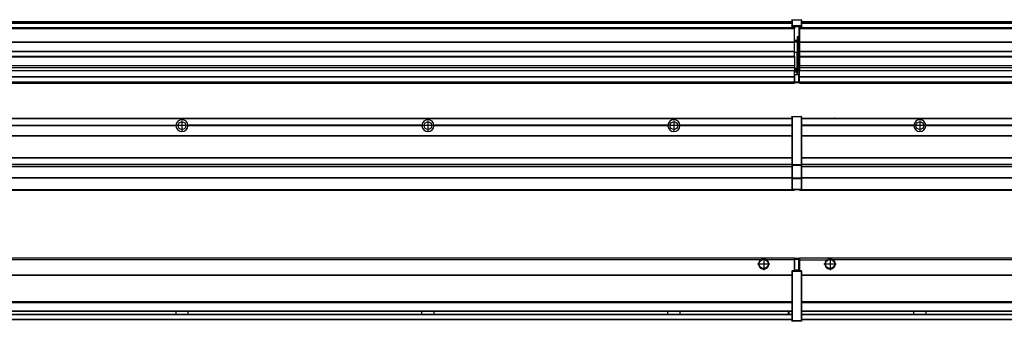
# Model space of a CAD drawing. Header units: inches. Extents: x -381 to 12428, y -418 to 176.
# Tile 20 of 32: x 2821 to 3622, y -154 to 90. Entities that reach past the tile are written whole.
import ezdxf

# ---------------------------------------------------------------- set-up
doc = ezdxf.new("R2010")
doc.units = ezdxf.units.IN
doc.linetypes.add('DOT_CENTER', pattern=[14, 12, -1, 0, -1])
doc.layers.add('1', color=7, linetype='Continuous')

# ---------------------------------------------------------------- blocks, each defined once
blk = doc.blocks.new('Modulos_intermedio__FL-14__2__17', base_point=(3455.18, -48.03))
at = {"color": 7, "linetype": 'Continuous'}
for p, q in [((3456.88, 10.47), (4849.18, 10.47)), ((3456.88, 10.22), (4849.18, 10.22)), ((3476.43, 10.47), (3476.48, 10.52)), ((3476.48, 10.52), (3483.88, 10.52)), ((3483.93, 10.47), (3483.88, 10.52)), ((3548.29, 4.77), (3456.88, 4.77)), ((3548.28, 4.47), (3456.88, 4.47)), ((3548.29, 4.17), (3456.88, 4.17)), ((3548.28, 4.47), (3548.29, 4.77)), ((3548.29, 4.17), (3548.28, 4.47)), ((3550.45, 6.05), (3550.45, 6.04)), ((3550.45, 2.91), (3550.45, 2.9)), ((3748.29, 4.77), (3558.07, 4.77)), ((3558.07, 4.77), (3558.08, 4.47)), ((3558.08, 4.47), (3558.07, 4.17)), ((3748.29, 4.17), (3558.07, 4.17)), ((3748.28, 4.47), (3558.08, 4.47)), ((3456.88, -3.53), (4849.18, -3.53)), ((3456.88, -3.78), (4849.18, -3.78)), ((4849.18, -4.03), (3456.88, -4.03)), ((3456.88, -21.53), (4849.18, -21.53)), ((3456.88, -21.78), (4849.18, -21.78)), ((3456.88, -26.73), (4849.18, -26.73)), ((3456.88, -26.82), (4849.18, -26.82)), ((3456.88, -28.37), (4849.18, -28.37)), ((3456.88, -28.53), (4849.18, -28.53)), ((3456.88, -28.65), (4849.18, -28.65)), ((4849.18, -38.02), (3456.88, -38.02)), ((4849.18, -38.11), (3456.88, -38.11)), ((3455.18, -47.53), (3455.18, -48.03)), ((3455.18, -48.03), (4851.18, -48.03)), ((3456.63, -47.53), (4849.43, -47.53))]:
    blk.add_line(p, q, dxfattribs=at)
blk.add_circle((3553.18, 4.47), 3.15, dxfattribs=at)
for start, end in [(3.5101, 176.4899), (183.51008, 356.48992)]:
    blk.add_arc((3553.18, 4.47), 4.9, start, end, dxfattribs=at)
at = {"layer": '1', "color": 2, "linetype": 'DOT_CENTER'}
for p, q in [((3553.18, 8.62), (3553.18, 0.32)), ((3557.33, 4.47), (3549.03, 4.47))]:
    blk.add_line(p, q, dxfattribs=at)
blk = doc.blocks.new('Modulos_intermedio__FL-14___23', base_point=(2055.18, -48.03))
at = {"color": 7, "linetype": 'Continuous'}
for p, q in [((2056.88, 10.47), (3449.18, 10.47)), ((2056.88, 10.22), (3449.18, 10.22)), ((3422.43, 10.47), (3422.48, 10.52)), ((3422.48, 10.52), (3429.88, 10.52)), ((3429.93, 10.47), (3429.88, 10.52)), ((3449.18, 11.72), (3449.19, 11.79)), ((3449.18, 11.72), (3449.18, 11.47)), ((3449.18, 11.47), (3449.18, -27.21)), ((3449.18, 11.47), (3449.43, 11.47)), ((3449.19, 11.79), (3449.2, 11.82)), ((3449.2, 11.82), (3449.22, 11.86)), ((3449.22, 11.86), (3449.25, 11.9)), ((3449.25, 11.9), (3449.29, 11.93)), ((3449.29, 11.93), (3449.34, 11.96)), ((3449.34, 11.96), (3449.36, 11.96)), ((3449.36, 11.96), (3449.43, 11.97)), ((3449.43, 11.97), (3449.43, 11.47)), ((3449.43, 11.97), (3456.63, 11.97)), ((3456.63, 11.47), (3449.43, 11.47)), ((3449.43, 11.47), (3449.43, -27.21)), ((3456.63, 11.97), (3456.63, 11.47)), ((3456.7, 11.96), (3456.63, 11.97)), ((3456.63, 11.47), (3456.63, -27.21)), ((3456.88, 11.47), (3456.63, 11.47)), ((3456.72, 11.96), (3456.7, 11.96)), ((3456.76, 11.93), (3456.72, 11.96)), ((3456.8, 11.9), (3456.76, 11.93)), ((3456.84, 11.86), (3456.8, 11.9)), ((3456.86, 11.82), (3456.84, 11.86)), ((3456.87, 11.79), (3456.86, 11.82)), ((3456.88, 11.72), (3456.87, 11.79)), ((3456.88, 11.72), (3456.88, 11.47)), ((3456.88, 11.47), (3456.88, -27.21)), ((2758.07, 4.77), (2948.29, 4.77)), ((2948.29, 4.17), (2758.07, 4.17)), ((2948.28, 4.47), (2758.08, 4.47)), ((2948.28, 4.47), (2948.29, 4.77)), ((2948.29, 4.17), (2948.28, 4.47)), ((3148.29, 4.77), (2958.07, 4.77)), ((2958.08, 4.47), (2958.07, 4.77)), ((2958.07, 4.17), (2958.08, 4.47)), ((3148.29, 4.17), (2958.07, 4.17)), ((3148.28, 4.47), (2958.08, 4.47)), ((3148.29, 4.77), (3148.28, 4.47)), ((3148.28, 4.47), (3148.29, 4.17)), ((3158.08, 4.47), (3158.07, 4.77)), ((3348.29, 4.77), (3158.07, 4.77)), ((3158.07, 4.17), (3158.08, 4.47)), ((3348.29, 4.17), (3158.07, 4.17)), ((3348.28, 4.47), (3158.08, 4.47)), ((3348.29, 4.77), (3348.28, 4.47)), ((3348.28, 4.47), (3348.29, 4.17)), ((3355.9, 6.05), (3355.91, 6.04)), ((3449.18, 4.77), (3358.07, 4.77)), ((3358.08, 4.47), (3358.07, 4.77)), ((3358.07, 4.17), (3358.08, 4.47)), ((3449.18, 4.17), (3358.07, 4.17)), ((3449.18, 4.47), (3358.08, 4.47)), ((2056.88, -3.53), (3449.18, -3.53)), ((2056.88, -3.78), (3449.18, -3.78)), ((3449.18, -4.03), (2056.88, -4.03)), ((2056.88, -21.53), (3449.18, -21.53)), ((2056.88, -21.78), (3449.18, -21.78)), ((2056.88, -26.73), (3449.18, -26.73)), ((2056.88, -26.82), (3449.18, -26.82)), ((2056.88, -28.37), (3449.18, -28.37)), ((2056.88, -28.53), (3449.18, -28.53)), ((2056.88, -28.65), (3449.18, -28.65)), ((3449.18, -27.21), (3449.43, -27.21)), ((3449.18, -27.21), (3449.18, -27.52)), ((3449.18, -27.52), (3449.19, -27.54)), ((3449.18, -27.52), (3449.18, -38.19)), ((3449.19, -27.54), (3449.22, -27.57)), ((3449.22, -27.57), (3449.25, -27.59)), ((3449.25, -27.59), (3449.29, -27.6)), ((3449.29, -27.6), (3449.34, -27.61)), ((3449.34, -27.61), (3449.36, -27.61)), ((3449.36, -27.61), (3449.43, -27.62)), ((3449.43, -27.21), (3456.63, -27.21)), ((3449.43, -27.21), (3449.43, -27.62)), ((3449.43, -27.62), (3456.63, -27.62)), ((3449.43, -27.62), (3449.43, -38.3)), ((3456.63, -27.21), (3456.63, -27.62)), ((3456.88, -27.21), (3456.63, -27.21)), ((3456.7, -27.61), (3456.63, -27.62)), ((3456.63, -27.62), (3456.63, -38.3)), ((3456.72, -27.61), (3456.7, -27.61)), ((3456.76, -27.6), (3456.72, -27.61)), ((3456.8, -27.59), (3456.76, -27.6)), ((3456.84, -27.57), (3456.8, -27.59)), ((3456.87, -27.54), (3456.84, -27.57)), ((3456.88, -27.52), (3456.87, -27.54)), ((3456.88, -27.21), (3456.88, -27.52)), ((3456.88, -27.52), (3456.88, -38.19)), ((3449.18, -38.02), (2056.88, -38.02)), ((3449.18, -38.11), (2056.88, -38.11)), ((3449.18, -38.19), (3449.18, -38.71)), ((3449.18, -38.19), (3449.19, -38.22)), ((3449.18, -38.71), (3449.18, -47.03)), ((3449.18, -38.71), (3449.43, -38.71)), ((3449.19, -38.22), (3449.22, -38.25)), ((3449.22, -38.25), (3449.25, -38.27)), ((3449.25, -38.27), (3449.29, -38.28)), ((3449.29, -38.28), (3449.34, -38.29)), ((3449.34, -38.29), (3449.36, -38.29)), ((3449.36, -38.29), (3449.43, -38.3)), ((3456.63, -38.3), (3449.43, -38.3)), ((3449.43, -38.3), (3449.43, -38.71)), ((3449.43, -38.71), (3449.43, -47.03)), ((3456.63, -38.71), (3449.43, -38.71)), ((3456.7, -38.29), (3456.63, -38.3)), ((3456.63, -38.3), (3456.63, -38.71)), ((3456.63, -38.71), (3456.63, -47.03)), ((3456.88, -38.71), (3456.63, -38.71)), ((3456.72, -38.29), (3456.7, -38.29)), ((3456.76, -38.28), (3456.72, -38.29)), ((3456.8, -38.27), (3456.76, -38.28)), ((3456.84, -38.25), (3456.8, -38.27)), ((3456.87, -38.22), (3456.84, -38.25)), ((3456.88, -38.19), (3456.87, -38.22)), ((3456.88, -38.19), (3456.88, -38.71)), ((3456.88, -38.71), (3456.88, -47.03)), ((2055.18, -48.03), (3451.18, -48.03)), ((2056.63, -47.53), (3449.43, -47.53)), ((3449.18, -47.03), (3449.18, -47.28)), ((3449.18, -47.03), (3449.43, -47.03)), ((3449.18, -47.28), (3449.19, -47.34)), ((3449.19, -47.34), (3449.2, -47.37)), ((3449.2, -47.37), (3449.22, -47.41)), ((3449.22, -47.41), (3449.25, -47.45)), ((3449.25, -47.45), (3449.29, -47.49)), ((3449.29, -47.49), (3449.34, -47.51)), ((3449.34, -47.51), (3449.36, -47.52)), ((3449.36, -47.52), (3449.43, -47.53)), ((3449.43, -47.03), (3449.43, -47.53)), ((3449.43, -47.03), (3456.63, -47.03)), ((3449.43, -47.53), (3456.63, -47.53)), ((3451.18, -47.53), (3451.18, -48.03)), ((3456.63, -47.03), (3456.63, -47.53)), ((3456.88, -47.03), (3456.63, -47.03)), ((3456.7, -47.52), (3456.63, -47.53)), ((3456.72, -47.51), (3456.7, -47.52)), ((3456.76, -47.49), (3456.72, -47.51)), ((3456.8, -47.45), (3456.76, -47.49)), ((3456.84, -47.41), (3456.8, -47.45)), ((3456.86, -47.37), (3456.84, -47.41)), ((3456.87, -47.34), (3456.86, -47.37)), ((3456.88, -47.28), (3456.87, -47.34)), ((3456.88, -47.03), (3456.88, -47.28))]:
    blk.add_line(p, q, dxfattribs=at)
for centre in [(2953.18, 4.47), (3153.18, 4.47), (3353.18, 4.47)]:
    blk.add_circle(centre, 3.15, dxfattribs=at)
for centre, start, end in [((2953.18, 4.47), 3.5101, 176.4899), ((3153.18, 4.47), 3.5101, 176.4899), ((3353.18, 4.47), 3.5101, 176.4899), ((2953.18, 4.47), 183.51008, 356.48992), ((3153.18, 4.47), 183.51008, 356.48992), ((3353.18, 4.47), 183.51008, 356.48992)]:
    blk.add_arc(centre, 4.9, start, end, dxfattribs=at)
at = {"layer": '1', "color": 2, "linetype": 'DOT_CENTER'}
for p, q in [((2953.18, 8.62), (2953.18, 0.32)), ((3153.18, 8.62), (3153.18, 0.32)), ((3353.18, 8.62), (3353.18, 0.32)), ((2957.33, 4.47), (2949.03, 4.47)), ((3157.33, 4.47), (3149.03, 4.47)), ((3357.33, 4.47), (3349.03, 4.47))]:
    blk.add_line(p, q, dxfattribs=at)
blk = doc.blocks.new('F-114__26', base_point=(621.12, -75.97))
for name, p in [('Modulos_intermedio__FL-14___23', (2055.18, -48.03)), ('Modulos_intermedio__FL-14__2__17', (3455.18, -48.03))]:
    blk.add_blockref(name, p)
blk = doc.blocks.new('Alzado2', base_point=(2889, -32))
blk.add_blockref('F-114__26', (621.12, -75.97))
blk = doc.blocks.new('Modulos_intermedio__FL-14__2__33', base_point=(3455.18, 38.97))
at = {"color": 7, "linetype": 'Continuous'}
for p, q in [((3456.88, 88.97), (4849.18, 88.97)), ((3456.88, 88.96), (4849.18, 88.96)), ((3456.88, 88.35), (4849.18, 88.35)), ((3455.18, 84.47), (3455.18, 83.99)), ((3455.18, 83.99), (3455.18, 83.97)), ((4851.18, 83.99), (3455.18, 83.99)), ((3455.18, 83.97), (3455.18, 83.47)), ((3455.18, 83.97), (4851.18, 83.97)), ((3455.18, 83.47), (3455.18, 72.41)), ((3455.18, 83.47), (4851.18, 83.47)), ((3456.88, 88.03), (4849.18, 88.03)), ((3456.88, 87.7), (4849.18, 87.7)), ((3455.18, 72.41), (3455.18, 72.16)), ((3455.18, 72.41), (4851.18, 72.41)), ((3455.18, 72.16), (4851.18, 72.16)), ((3455.18, 72.16), (3455.18, 64.79)), ((4851.18, 64.79), (3455.18, 64.79)), ((3455.18, 64.79), (3455.18, 64.54)), ((3455.18, 64.54), (3455.18, 60.91)), ((3455.18, 64.54), (4851.18, 64.54)), ((3455.18, 60.91), (3455.18, 60.41)), ((3455.18, 60.91), (4851.18, 60.91)), ((3455.18, 60.41), (4851.18, 60.41)), ((3455.18, 60.41), (3455.18, 59.42)), ((3455.18, 59.42), (3455.18, 53.15)), ((3455.18, 53.15), (3455.18, 51.48)), ((3455.18, 53.15), (4851.18, 53.15)), ((4851.18, 51.48), (3455.18, 51.48)), ((3455.18, 51.48), (3455.18, 51.37)), ((3455.18, 51.37), (3455.18, 49.19)), ((3455.18, 49.19), (3455.18, 49.16)), ((3455.18, 49.19), (3769.43, 49.19)), ((3455.18, 44.48), (3455.18, 49.16)), ((3455.18, 49.16), (3769.43, 49.16)), ((3455.18, 44.48), (3455.18, 44.04)), ((3455.18, 44.48), (4851.13, 44.48)), ((3455.18, 39.97), (3455.18, 44.04)), ((3455.18, 44.04), (4851.13, 44.04)), ((3455.18, 39.97), (3455.18, 39.47)), ((3455.18, 39.97), (4851.13, 39.97)), ((3455.18, 39.47), (3455.18, 39.22)), ((3455.18, 39.47), (4851.13, 39.47)), ((3455.18, 39.22), (3455.18, 38.97)), ((3455.18, 39.22), (4851.13, 39.22)), ((3455.18, 38.97), (4851.13, 38.97))]:
    blk.add_line(p, q, dxfattribs=at)
blk = doc.blocks.new('Modulos_intermedio__FL-14___39', base_point=(2055.18, 38.97))
at = {"color": 7, "linetype": 'Continuous'}
for p, q in [((2056.88, 88.97), (3449.18, 88.97)), ((2056.88, 88.96), (3449.18, 88.96)), ((2056.88, 88.35), (3449.18, 88.35)), ((3449.19, 90.22), (3449.18, 90.16)), ((3449.18, 90.16), (3449.19, 90.22)), ((3449.18, 90.16), (3449.18, 85.33)), ((3449.19, 90.29), (3449.2, 90.32)), ((3449.19, 90.22), (3449.19, 90.29)), ((3449.19, 90.22), (3449.2, 90.24)), ((3449.2, 90.32), (3449.22, 90.36)), ((3449.2, 90.24), (3449.22, 90.28)), ((3449.22, 90.36), (3449.25, 90.4)), ((3449.22, 90.28), (3449.25, 90.32)), ((3449.25, 90.4), (3449.29, 90.43)), ((3449.25, 90.32), (3449.29, 90.35)), ((3449.29, 90.43), (3449.34, 90.46)), ((3449.29, 90.35), (3449.34, 90.37)), ((3449.34, 90.46), (3449.36, 90.46)), ((3449.34, 90.37), (3449.36, 90.38)), ((3449.36, 90.46), (3449.43, 90.47)), ((3449.36, 90.38), (3449.43, 90.39)), ((3449.43, 90.47), (3456.63, 90.47)), ((3449.43, 90.47), (3449.43, 90.39)), ((3449.43, 90.39), (3456.63, 90.39)), ((3449.43, 90.39), (3449.43, 85.56)), ((3456.63, 90.47), (3456.63, 90.39)), ((3456.7, 90.46), (3456.63, 90.47)), ((3456.7, 90.38), (3456.63, 90.39)), ((3456.63, 90.39), (3456.63, 85.56)), ((3456.72, 90.46), (3456.7, 90.46)), ((3456.72, 90.37), (3456.7, 90.38)), ((3456.76, 90.43), (3456.72, 90.46)), ((3456.76, 90.35), (3456.72, 90.37)), ((3456.8, 90.4), (3456.76, 90.43)), ((3456.8, 90.32), (3456.76, 90.35)), ((3456.84, 90.36), (3456.8, 90.4)), ((3456.84, 90.28), (3456.8, 90.32)), ((3456.86, 90.32), (3456.84, 90.36)), ((3456.86, 90.24), (3456.84, 90.28)), ((3456.87, 90.29), (3456.86, 90.32)), ((3456.88, 90.22), (3456.86, 90.24)), ((3456.88, 90.22), (3456.87, 90.29)), ((3456.88, 90.16), (3456.88, 90.22)), ((3456.88, 90.22), (3456.88, 90.16)), ((3456.88, 90.16), (3456.88, 85.33)), ((3451.18, 83.99), (2055.18, 83.99)), ((2055.18, 83.97), (3451.18, 83.97)), ((2055.18, 83.47), (3451.18, 83.47)), ((2056.88, 88.03), (3449.18, 88.03)), ((2056.88, 87.7), (3449.18, 87.7)), ((3449.18, 85.33), (3449.19, 85.4)), ((3449.18, 85.33), (3449.18, 85.22)), ((3449.18, 85.22), (3449.19, 85.29)), ((3449.18, 85.22), (3449.18, 84.97)), ((3449.18, 84.97), (3449.18, 84.72)), ((3449.18, 84.97), (3449.43, 84.97)), ((3449.19, 84.66), (3449.18, 84.72)), ((3449.19, 85.4), (3449.2, 85.42)), ((3449.19, 85.29), (3449.2, 85.32)), ((3449.2, 84.63), (3449.19, 84.66)), ((3449.2, 85.42), (3449.22, 85.46)), ((3449.2, 85.32), (3449.22, 85.36)), ((3449.22, 84.59), (3449.2, 84.63)), ((3449.22, 85.46), (3449.25, 85.5)), ((3449.22, 85.36), (3449.25, 85.4)), ((3449.22, 85.36), (3449.25, 85.4)), ((3449.25, 84.55), (3449.22, 84.59)), ((3449.25, 85.5), (3449.29, 85.53)), ((3449.25, 85.4), (3449.34, 85.46)), ((3449.25, 85.4), (3449.29, 85.43)), ((3449.29, 84.51), (3449.25, 84.55)), ((3449.29, 85.53), (3449.34, 85.55)), ((3449.29, 85.43), (3449.34, 85.46)), ((3449.34, 84.49), (3449.29, 84.51)), ((3449.34, 85.55), (3449.36, 85.55)), ((3449.34, 85.46), (3449.36, 85.46)), ((3449.36, 84.48), (3449.34, 84.49)), ((3449.36, 85.55), (3449.43, 85.56)), ((3449.36, 85.46), (3449.43, 85.47)), ((3449.43, 84.47), (3449.36, 84.48)), ((3456.63, 85.56), (3449.43, 85.56)), ((3449.43, 85.56), (3449.43, 85.47)), ((3449.43, 85.47), (3449.43, 84.97)), ((3449.43, 85.47), (3456.63, 85.47)), ((3449.43, 84.97), (3449.43, 84.47)), ((3449.43, 84.97), (3451.18, 84.97)), ((3449.43, 84.47), (3451.18, 84.47)), ((3451.18, 84.97), (3454.88, 84.97)), ((3451.18, 84.97), (3451.18, 83.97)), ((3451.18, 83.97), (3451.18, 83.47)), ((3451.18, 72.41), (3451.18, 83.47)), ((3454.88, 84.97), (3456.63, 84.97)), ((3454.88, 84.97), (3454.88, 77.44)), ((3454.88, 84.47), (3456.63, 84.47)), ((3456.63, 85.56), (3456.63, 85.47)), ((3456.7, 85.55), (3456.63, 85.56)), ((3456.7, 85.46), (3456.63, 85.47)), ((3456.63, 85.47), (3456.63, 84.97)), ((3456.88, 84.97), (3456.63, 84.97)), ((3456.63, 84.97), (3456.63, 84.47)), ((3456.63, 84.47), (3456.7, 84.48)), ((3456.72, 85.55), (3456.7, 85.55)), ((3456.72, 85.46), (3456.7, 85.46)), ((3456.7, 84.48), (3456.72, 84.49)), ((3456.76, 85.53), (3456.72, 85.55)), ((3456.72, 85.46), (3456.76, 85.43)), ((3456.76, 85.43), (3456.72, 85.46)), ((3456.72, 84.49), (3456.76, 84.51)), ((3456.8, 85.5), (3456.76, 85.53)), ((3456.8, 85.4), (3456.76, 85.43)), ((3456.76, 84.51), (3456.8, 84.55)), ((3456.84, 85.46), (3456.8, 85.5)), ((3456.8, 85.4), (3456.84, 85.36)), ((3456.84, 85.36), (3456.8, 85.4)), ((3456.8, 84.55), (3456.84, 84.59)), ((3456.86, 85.42), (3456.84, 85.46)), ((3456.86, 85.32), (3456.84, 85.36)), ((3456.84, 84.59), (3456.86, 84.63)), ((3456.87, 85.4), (3456.86, 85.42)), ((3456.87, 85.29), (3456.86, 85.32)), ((3456.86, 84.63), (3456.87, 84.66)), ((3456.88, 85.33), (3456.87, 85.4)), ((3456.88, 85.22), (3456.87, 85.29)), ((3456.87, 84.66), (3456.88, 84.72)), ((3456.88, 85.33), (3456.88, 85.22)), ((3456.88, 85.22), (3456.88, 84.97)), ((3456.88, 84.97), (3456.88, 84.72)), ((2055.18, 72.41), (3451.18, 72.41)), ((2055.18, 72.16), (3451.18, 72.16)), ((3453.43, 73.5), (3451.18, 73.5)), ((3453.43, 73), (3451.18, 73)), ((3451.18, 72.5), (3453.43, 72.5)), ((3451.18, 72.41), (3451.18, 72.16)), ((3451.18, 64.79), (3451.18, 72.16)), ((3454.88, 76.45), (3453.43, 76.45)), ((3453.43, 76.45), (3453.43, 73.5)), ((3453.43, 73.5), (3453.68, 73.5)), ((3453.43, 73), (3453.43, 73.5)), ((3453.43, 73), (3453.43, 72.5)), ((3453.68, 72.5), (3453.43, 72.5)), ((3453.43, 72.5), (3453.43, 63.97)), ((3453.68, 73.19), (3453.67, 73.21)), ((3453.68, 76.45), (3453.68, 73.5)), ((3453.68, 76.3), (3454.88, 76.3)), ((3453.68, 73.25), (3453.68, 73.5)), ((3453.68, 73.19), (3453.68, 72.5)), ((3453.68, 63.97), (3453.68, 72.5)), ((3454.88, 79.65), (3455.18, 79.58)), ((3454.88, 78.12), (3455.18, 78.12)), ((3454.88, 77.6), (3455.18, 77.6)), ((3454.88, 77.44), (3455.18, 77.36)), ((3454.88, 76.45), (3455.18, 76.53)), ((3454.88, 76.3), (3454.88, 76.45)), ((3455.18, 76.3), (3454.88, 76.3)), ((3454.88, 63.97), (3454.88, 76.3)), ((3451.18, 64.79), (2055.18, 64.79)), ((2055.18, 64.54), (3451.18, 64.54)), ((3451.18, 64.79), (3451.18, 64.54)), ((3451.18, 60.91), (3451.18, 64.54)), ((2055.18, 60.91), (3451.18, 60.91)), ((2055.18, 60.41), (3451.18, 60.41)), ((3453.43, 63.97), (3451.18, 63.97)), ((3451.18, 60.91), (3451.18, 60.41)), ((3451.18, 60.41), (3451.18, 59.42)), ((3451.18, 59.42), (3451.18, 53.15)), ((3453.43, 50.98), (3453.43, 63.97)), ((3453.43, 63.97), (3453.68, 63.97)), ((3453.68, 50.98), (3453.68, 63.97)), ((3453.68, 63.97), (3454.88, 63.97)), ((3454.88, 49.58), (3454.88, 63.97)), ((3455.18, 63.97), (3454.88, 63.97)), ((2055.18, 53.15), (3451.18, 53.15)), ((3451.18, 51.48), (2055.18, 51.48)), ((2778.18, 49.19), (3451.18, 49.19)), ((2778.18, 49.16), (3451.18, 49.16)), ((3451.18, 53.15), (3451.18, 51.48)), ((3451.18, 51.48), (3451.18, 51.37)), ((3451.18, 51.37), (3451.18, 49.19)), ((3453.43, 50.98), (3451.18, 50.98)), ((3453.43, 49.98), (3451.18, 49.98)), ((3451.18, 49.19), (3451.18, 49.16)), ((3451.18, 47.58), (3451.18, 49.16)), ((3453.43, 48.98), (3451.18, 48.98)), ((3453.43, 50.98), (3453.68, 50.98)), ((3453.43, 49.98), (3453.43, 50.98)), ((3453.43, 49.98), (3453.43, 48.98)), ((3453.43, 47.91), (3453.43, 48.98)), ((3453.68, 48.98), (3453.43, 48.98)), ((3453.68, 49.73), (3453.68, 50.98)), ((3453.68, 49.73), (3453.68, 48.98)), ((3453.68, 49.58), (3454.88, 49.58)), ((3453.68, 47.66), (3453.68, 48.98)), ((3453.68, 48.93), (3454.88, 48.93)), ((3455.18, 49.58), (3454.88, 49.58)), ((3454.88, 48.93), (3454.88, 49.58)), ((3454.88, 48.93), (3455.18, 48.85)), ((3454.88, 48.93), (3454.88, 47.33)), ((2055.18, 44.48), (3451.13, 44.48)), ((2055.18, 44.04), (3451.13, 44.04)), ((3451.13, 47.58), (3451.18, 47.58)), ((3451.13, 44.48), (3451.13, 47.58)), ((3451.13, 45.47), (3451.18, 45.48)), ((3451.13, 44.48), (3451.18, 44.48)), ((3451.13, 44.48), (3451.13, 44.04)), ((3451.13, 39.97), (3451.13, 44.04)), ((3451.18, 40.48), (3451.13, 40.48)), ((3453.43, 47.91), (3451.18, 47.91)), ((3451.18, 46), (3451.18, 47.58)), ((3451.18, 46), (3453.43, 46)), ((3451.18, 46), (3451.18, 39.97)), ((3453.43, 46), (3453.43, 47.91)), ((3453.43, 47.91), (3453.52, 47.89)), ((3453.43, 46), (3454.88, 46)), ((3453.52, 47.89), (3453.6, 47.83)), ((3453.6, 47.83), (3453.66, 47.75)), ((3453.66, 47.75), (3453.68, 47.66)), ((3453.68, 46), (3453.68, 47.66)), ((3455.18, 45.08), (3454.63, 44.93)), ((3454.63, 44.93), (3454.63, 39.97)), ((3454.88, 47.33), (3454.88, 46)), ((3455.18, 45.92), (3454.88, 46)), ((3454.88, 45), (3455.18, 45.08)), ((3454.88, 45), (3454.88, 39.97)), ((3454.88, 44.81), (3455.18, 44.87)), ((3454.88, 41.31), (3455.18, 41.37)), ((3454.88, 40.83), (3455.18, 40.91)), ((2055.18, 39.97), (3451.13, 39.97)), ((2055.18, 39.47), (3451.13, 39.47)), ((2055.18, 39.22), (3451.13, 39.22)), ((2055.18, 38.97), (3451.13, 38.97)), ((3451.13, 39.97), (3451.13, 39.47)), ((3451.13, 39.22), (3451.13, 39.47)), ((3451.13, 39.22), (3451.13, 38.97)), ((3451.18, 39.97), (3451.18, 39.47)), ((3451.18, 39.97), (3454.63, 39.97)), ((3451.18, 39.47), (3454.63, 39.47)), ((3454.63, 39.97), (3454.63, 39.47)), ((3454.88, 39.97), (3454.63, 39.97)), ((3454.88, 39.97), (3454.88, 39.72))]:
    blk.add_line(p, q, dxfattribs=at)
for centre, start, end in [((3453.43, 73.25), 270, 0), ((3453.43, 49.73), 0, 90), ((3454.63, 39.72), 270, 0)]:
    blk.add_arc(centre, 0.25, start, end, dxfattribs=at)
blk = doc.blocks.new('F-114__42', base_point=(621.12, 38.97))
for name, p in [('Modulos_intermedio__FL-14___39', (2055.18, 38.97)), ('Modulos_intermedio__FL-14__2__33', (3455.18, 38.97))]:
    blk.add_blockref(name, p)
blk = doc.blocks.new('Inferior2', base_point=(2889, 64.72))
blk.add_blockref('F-114__42', (621.12, 38.97))
blk = doc.blocks.new('Modulos_intermedio__FL-14__2__49', base_point=(3455.18, -154.47))
at = {"color": 7, "linetype": 'Continuous'}
for p, q in [((3455.18, -102.97), (3455.18, -104.47)), ((3455.18, -102.97), (4851.13, -102.97)), ((3477.77, -104.47), (3478.72, -103.98)), ((3478.72, -103.98), (3480.18, -103.72)), ((3480.18, -103.72), (3481.63, -103.98)), ((3481.63, -103.98), (3482.59, -104.47)), ((3455.18, -104.47), (3477.77, -104.47)), ((3455.18, -104.47), (3455.18, -113.47)), ((4823.77, -104.47), (3482.59, -104.47)), ((3456.88, -116.72), (4849.18, -116.72)), ((3456.88, -116.97), (4849.18, -116.97)), ((4849.18, -117.22), (3456.88, -117.22)), ((4849.18, -138.72), (3456.88, -138.72)), ((4849.18, -138.97), (3456.88, -138.97)), ((3456.88, -139.22), (4849.18, -139.22)), ((3456.88, -145.97), (4849.18, -145.97)), ((3456.88, -146.22), (4849.18, -146.22)), ((3456.88, -148.72), (4849.18, -148.72)), ((3456.88, -148.97), (4849.18, -148.97)), ((3548.28, -146.3), (3548.28, -146.22)), ((3548.28, -146.59), (3548.28, -146.3)), ((3548.29, -147.23), (3548.28, -146.59)), ((3548.28, -148.6), (3548.29, -147.56)), ((3548.28, -148.72), (3548.28, -148.6)), ((3548.29, -147.56), (3548.29, -147.23)), ((3558.08, -146.52), (3558.07, -147.23)), ((3558.07, -147.23), (3558.07, -147.72)), ((3558.07, -147.72), (3558.08, -148.43)), ((3558.08, -146.22), (3558.08, -146.3)), ((3558.08, -146.3), (3558.08, -146.52)), ((3558.08, -148.43), (3558.08, -148.65)), ((3558.08, -148.65), (3558.08, -148.72)), ((3456.88, -152.72), (4849.18, -152.72)), ((3456.88, -152.97), (4849.18, -152.97))]:
    blk.add_line(p, q, dxfattribs=at)
for radius in [4, 3.7]:
    blk.add_circle((3480.18, -107.97), radius, dxfattribs=at)
blk.add_arc((3480.18, -107.97), 4.25, 124.56032, 55.43968, dxfattribs=at)
at = {"layer": '1', "color": 2, "linetype": 'DOT_CENTER'}
for p, q in [((3480.18, -102.97), (3480.18, -112.97)), ((3485.18, -107.97), (3475.18, -107.97))]:
    blk.add_line(p, q, dxfattribs=at)
blk = doc.blocks.new('Modulos_intermedio__FL-14___53', base_point=(2055.18, -154.47))
at = {"color": 7, "linetype": 'Continuous'}
for p, q in [((2055.18, -102.97), (3451.13, -102.97)), ((3424.72, -103.98), (3423.77, -104.47)), ((3426.18, -103.72), (3424.72, -103.98)), ((3427.63, -103.98), (3426.18, -103.72)), ((3428.59, -104.47), (3427.63, -103.98)), ((3451.13, -104.47), (3451.13, -102.97)), ((3451.18, -103.47), (3451.18, -103.97)), ((3454.63, -103.47), (3451.18, -103.47)), ((3451.18, -103.97), (3451.18, -111.58)), ((3451.18, -103.97), (3454.63, -103.97)), ((3454.63, -103.47), (3454.63, -103.97)), ((3454.63, -103.97), (3454.63, -112.97)), ((3454.88, -103.97), (3454.63, -103.97)), ((3454.88, -103.72), (3454.88, -103.97)), ((3454.88, -103.97), (3454.88, -112.97)), ((3423.77, -104.47), (2082.59, -104.47)), ((3451.13, -104.47), (3428.59, -104.47)), ((3451.13, -111.58), (3451.13, -104.47)), ((3451.18, -104.48), (3451.13, -104.48)), ((3451.18, -105.48), (3451.13, -105.48)), ((3451.13, -109.47), (3451.18, -109.48)), ((3451.18, -111.58), (3451.13, -111.58)), ((3451.18, -113.47), (3451.18, -111.58)), ((3454.88, -104.83), (3455.18, -104.91)), ((3454.88, -106.47), (3455.18, -106.47)), ((3454.88, -107.48), (3455.18, -107.48)), ((3454.88, -111.93), (3455.18, -112.01)), ((2056.88, -116.72), (3449.18, -116.72)), ((2056.88, -116.97), (3449.18, -116.97)), ((3449.18, -117.22), (2056.88, -117.22)), ((3449.18, -113.72), (3449.19, -113.66)), ((3449.18, -113.72), (3449.18, -113.97)), ((3449.18, -113.97), (3449.18, -153.97)), ((3449.18, -113.97), (3449.43, -113.97)), ((3449.19, -113.66), (3449.2, -113.63)), ((3449.2, -113.63), (3449.22, -113.59)), ((3449.22, -113.59), (3449.25, -113.55)), ((3449.25, -113.55), (3449.29, -113.51)), ((3449.29, -113.51), (3449.34, -113.49)), ((3449.34, -113.49), (3449.36, -113.48)), ((3449.36, -113.48), (3449.43, -113.47)), ((3451.18, -113.47), (3449.43, -113.47)), ((3449.43, -113.47), (3449.43, -113.97)), ((3449.43, -113.97), (3449.43, -153.97)), ((3456.63, -113.97), (3449.43, -113.97)), ((3454.63, -112.97), (3451.18, -112.97)), ((3454.88, -113.47), (3451.18, -113.47)), ((3454.88, -112.97), (3454.63, -112.97)), ((3454.63, -112.97), (3454.63, -113.47)), ((3454.88, -112.97), (3454.88, -113.26)), ((3454.88, -113.26), (3454.88, -113.47)), ((3456.63, -113.47), (3454.88, -113.47)), ((3456.63, -113.47), (3456.63, -113.97)), ((3456.7, -113.48), (3456.63, -113.47)), ((3456.63, -113.97), (3456.63, -153.97)), ((3456.88, -113.97), (3456.63, -113.97)), ((3456.72, -113.49), (3456.7, -113.48)), ((3456.76, -113.51), (3456.72, -113.49)), ((3456.8, -113.55), (3456.76, -113.51)), ((3456.84, -113.59), (3456.8, -113.55)), ((3456.86, -113.63), (3456.84, -113.59)), ((3456.87, -113.66), (3456.86, -113.63)), ((3456.88, -113.72), (3456.87, -113.66)), ((3456.88, -113.72), (3456.88, -113.97)), ((3456.88, -113.97), (3456.88, -153.97)), ((3449.18, -138.72), (2056.88, -138.72)), ((3449.18, -138.97), (2056.88, -138.97)), ((2056.88, -139.22), (3449.18, -139.22)), ((2056.88, -145.97), (3449.18, -145.97)), ((2056.88, -146.22), (3449.18, -146.22)), ((2056.88, -148.72), (3449.18, -148.72)), ((2056.88, -148.97), (3449.18, -148.97)), ((2948.28, -146.22), (2948.28, -146.3)), ((2948.28, -146.3), (2948.28, -146.52)), ((2948.28, -146.52), (2948.29, -147.23)), ((2948.29, -147.72), (2948.28, -148.43)), ((2948.28, -148.43), (2948.28, -148.65)), ((2948.28, -148.65), (2948.28, -148.72)), ((2948.29, -147.23), (2948.29, -147.72)), ((2958.08, -146.52), (2958.07, -147.23)), ((2958.07, -147.23), (2958.07, -147.72)), ((2958.07, -147.72), (2958.08, -148.43)), ((2958.08, -146.22), (2958.08, -146.3)), ((2958.08, -146.3), (2958.08, -146.52)), ((2958.08, -148.43), (2958.08, -148.65)), ((2958.08, -148.65), (2958.08, -148.72)), ((3148.28, -146.3), (3148.28, -146.22)), ((3148.28, -146.52), (3148.28, -146.3)), ((3148.29, -147.23), (3148.28, -146.52)), ((3148.28, -148.2), (3148.29, -147.72)), ((3148.28, -148.65), (3148.28, -148.2)), ((3148.28, -148.72), (3148.28, -148.65)), ((3148.29, -147.72), (3148.29, -147.23)), ((3158.08, -146.52), (3158.07, -147.23)), ((3158.07, -147.23), (3158.07, -147.72)), ((3158.07, -147.72), (3158.08, -148.43)), ((3158.08, -146.22), (3158.08, -146.3)), ((3158.08, -146.3), (3158.08, -146.52)), ((3158.08, -148.43), (3158.08, -148.65)), ((3158.08, -148.65), (3158.08, -148.72)), ((3348.28, -146.3), (3348.28, -146.22)), ((3348.28, -146.52), (3348.28, -146.3)), ((3348.29, -147.23), (3348.28, -146.52)), ((3348.28, -148.2), (3348.29, -147.72)), ((3348.28, -148.65), (3348.28, -148.2)), ((3348.28, -148.72), (3348.28, -148.65)), ((3348.29, -147.72), (3348.29, -147.23)), ((3358.07, -147.23), (3358.06, -147.56)), ((3358.06, -147.56), (3358.08, -148.5)), ((3358.08, -146.3), (3358.07, -146.59)), ((3358.07, -146.59), (3358.07, -147.23)), ((3358.08, -146.22), (3358.08, -146.3)), ((3358.08, -148.5), (3358.08, -148.6)), ((3358.08, -148.6), (3358.08, -148.72)), ((3446.18, -146.65), (3446.24, -146.4)), ((3446.18, -146.65), (3446.18, -147.16)), ((3446.18, -147.16), (3446.18, -148.23)), ((3446.18, -148.23), (3446.24, -148.55)), ((3446.24, -146.4), (3446.46, -146.22)), ((3446.24, -148.55), (3446.46, -148.72)), ((3446.6, -146.22), (3446.6, -146.26)), ((3446.6, -146.26), (3446.6, -146.97)), ((3446.6, -146.97), (3446.6, -148.69)), ((3446.6, -148.69), (3446.6, -148.72)), ((2056.88, -152.72), (3449.18, -152.72)), ((2056.88, -152.97), (3449.18, -152.97)), ((3449.18, -153.97), (3449.18, -154.22)), ((3449.18, -153.97), (3449.43, -153.97)), ((3449.18, -154.22), (3449.19, -154.29)), ((3449.19, -154.29), (3449.2, -154.32)), ((3449.2, -154.32), (3449.22, -154.36)), ((3449.22, -154.36), (3449.25, -154.4)), ((3449.25, -154.4), (3449.29, -154.43)), ((3449.29, -154.43), (3449.34, -154.46)), ((3449.34, -154.46), (3449.36, -154.46)), ((3449.36, -154.46), (3449.43, -154.47)), ((3449.43, -153.97), (3456.63, -153.97)), ((3449.43, -153.97), (3449.43, -154.47)), ((3456.63, -154.47), (3449.43, -154.47)), ((3456.88, -153.97), (3456.63, -153.97)), ((3456.63, -153.97), (3456.63, -154.47)), ((3456.7, -154.46), (3456.63, -154.47)), ((3456.72, -154.46), (3456.7, -154.46)), ((3456.76, -154.43), (3456.72, -154.46)), ((3456.8, -154.4), (3456.76, -154.43)), ((3456.84, -154.36), (3456.8, -154.4)), ((3456.86, -154.32), (3456.84, -154.36)), ((3456.87, -154.29), (3456.86, -154.32)), ((3456.88, -154.22), (3456.87, -154.29)), ((3456.88, -153.97), (3456.88, -154.22))]:
    blk.add_line(p, q, dxfattribs=at)
for radius in [4, 3.7]:
    blk.add_circle((3426.18, -107.97), radius, dxfattribs=at)
for centre, radius, start, end in [((3454.63, -103.72), 0.25, 0, 90), ((3426.18, -107.97), 4.25, 124.56032, 55.43968)]:
    blk.add_arc(centre, radius, start, end, dxfattribs=at)
at = {"layer": '1', "color": 2, "linetype": 'DOT_CENTER'}
for p, q in [((3426.18, -102.97), (3426.18, -112.97)), ((3431.18, -107.97), (3421.18, -107.97))]:
    blk.add_line(p, q, dxfattribs=at)
blk = doc.blocks.new('F-114__56', base_point=(621.12, -154.47))
for name, p in [('Modulos_intermedio__FL-14___53', (2055.18, -154.47)), ('Modulos_intermedio__FL-14__2__49', (3455.18, -154.47))]:
    blk.add_blockref(name, p)
blk = doc.blocks.new('Superior1', base_point=(2889, -128.72))
blk.add_blockref('F-114__56', (621.12, -154.47))

msp = doc.modelspace()

# ---------------------------------------------------------------- block references
for name, p in [('Inferior2', (2889, 64.72)), ('Alzado2', (2889, -32)), ('Superior1', (2889, -128.72))]:
    msp.add_blockref(name, p)

doc.saveas('drawing.dxf')
